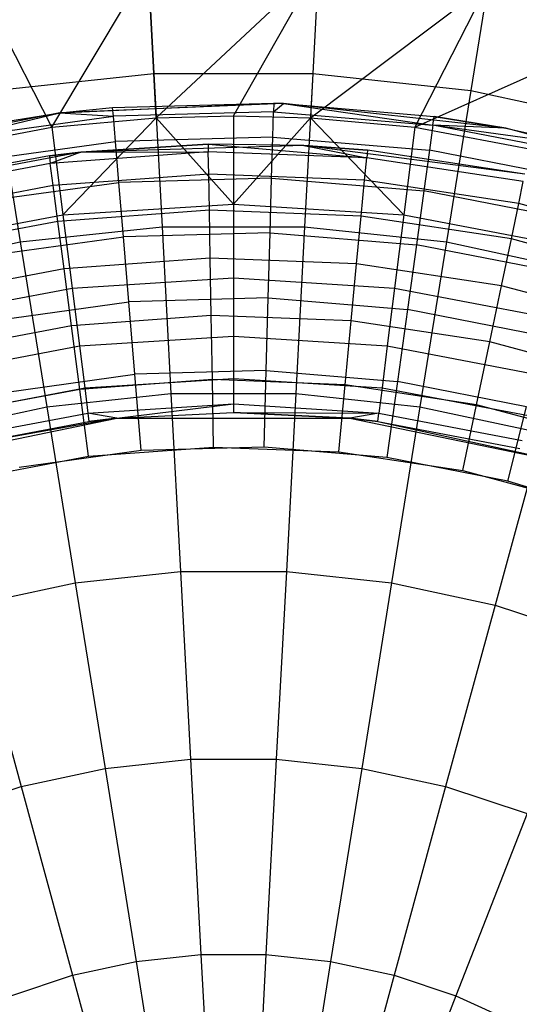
# Model space of a CAD drawing. Extents: x 0.1 to 16.1, y -3 to 3.
# Tile 54 of 65: x 7.8 to 8.5, y 0.8 to 2.2. Entities that reach past the tile are written whole.
import ezdxf

# ---------------------------------------------------------------- set-up
doc = ezdxf.new("R2010")
doc.units = 0
doc.header["$LTSCALE"] = 2.54
doc.layers.get('0').update_dxf_attribs({"color": 13, "linetype": 'CONTINUOUS'})

# ---------------------------------------------------------------- blocks, each defined once
blk = doc.blocks.new('DROPS_WOOD_D_PM_STL')
at = {"color": 0}
for p, q in [((7.9538, 2.3681, 3.2461), (7.9645, 2.1672, 3.0249)), ((7.9538, 2.3681, 3.2461), (7.9645, 2.1672, 3.0249)), ((8.2062, 2.3681, 3.2461), (8.1955, 2.1672, 3.0249)), ((8.2062, 2.3681, 3.2461), (8.1955, 2.1672, 3.0249)), ((8.4572, 2.3413, 3.2461), (8.4252, 2.1427, 3.0249)), ((8.4572, 2.3413, 3.2461), (8.4252, 2.1427, 3.0249)), ((7.816, 2.0894, 7.681), (7.9562, 2.3232, 7.3652)), ((7.816, 2.0894, 7.681), (7.9562, 2.3232, 7.3652)), ((7.9679, 2.103, 7.681), (7.9562, 2.3232, 7.3652)), ((7.9679, 2.103, 7.681), (7.9562, 2.3232, 7.3652)), ((7.9679, 2.103, 7.681), (8.2038, 2.3232, 7.3652)), ((7.9679, 2.103, 7.681), (8.2038, 2.3232, 7.3652)), ((8.08, 2.106, 7.681), (8.2038, 2.3232, 7.3652)), ((8.08, 2.106, 7.681), (8.2038, 2.3232, 7.3652)), ((8.2038, 2.3232, 7.3652), (8.1921, 2.103, 7.681)), ((8.2038, 2.3232, 7.3652), (8.1921, 2.103, 7.681)), ((7.816, 2.0894, 7.681), (7.7099, 2.2969, 7.3652)), ((7.816, 2.0894, 7.681), (7.7099, 2.2969, 7.3652)), ((8.1921, 2.103, 7.681), (8.4501, 2.2969, 7.3652)), ((8.1921, 2.103, 7.681), (8.4501, 2.2969, 7.3652)), ((8.4501, 2.2969, 7.3652), (8.344, 2.0894, 7.681)), ((8.4501, 2.2969, 7.3652), (8.344, 2.0894, 7.681)), ((8.344, 2.0894, 7.681), (8.6921, 2.2445, 7.3652)), ((8.344, 2.0894, 7.681), (8.6921, 2.2445, 7.3652)), ((7.7348, 2.1427, 3.0249), (7.9645, 2.1672, 3.0249)), ((7.7348, 2.1427, 3.0249), (7.9645, 2.1672, 3.0249)), ((7.9645, 2.1672, 3.0249), (7.9764, 1.9446, 2.8255)), ((7.9645, 2.1672, 3.0249), (8.1955, 2.1672, 3.0249)), ((7.9645, 2.1672, 3.0249), (7.9764, 1.9446, 2.8255)), ((7.9645, 2.1672, 3.0249), (8.1955, 2.1672, 3.0249)), ((8.1955, 2.1672, 3.0249), (8.1836, 1.9446, 2.8255)), ((8.1955, 2.1672, 3.0249), (8.1836, 1.9446, 2.8255)), ((8.1955, 2.1672, 3.0249), (8.4252, 2.1427, 3.0249)), ((8.1955, 2.1672, 3.0249), (8.4252, 2.1427, 3.0249)), ((7.7348, 2.1427, 3.0249), (7.7702, 1.9226, 2.8255)), ((7.7348, 2.1427, 3.0249), (7.7702, 1.9226, 2.8255)), ((8.4252, 2.1427, 3.0249), (8.3898, 1.9226, 2.8255)), ((8.4252, 2.1427, 3.0249), (8.3898, 1.9226, 2.8255)), ((8.4252, 2.1427, 3.0249), (8.651, 2.0938, 3.0249)), ((8.4252, 2.1427, 3.0249), (8.651, 2.0938, 3.0249)), ((7.8278, 2.11, 9.533), (8.1386, 2.1242, 15.533)), ((7.8278, 2.11, 9.533), (8.1386, 2.1242, 15.533)), ((8.1528, 2.1238, 9.533), (7.8278, 2.11, 9.533)), ((8.1528, 2.1238, 9.533), (7.8278, 2.11, 9.533)), ((7.8278, 2.11, 9.533), (7.9045, 2.1177, 15.533)), ((7.8278, 2.11, 15.533), (7.9045, 2.1177, 15.533)), ((7.8278, 2.11, 9.533), (7.9045, 2.1177, 15.533)), ((7.8278, 2.11, 15.533), (7.9045, 2.1177, 15.533)), ((7.9045, 2.1177, 15.533), (8.1386, 2.1242, 15.533)), ((7.9045, 2.1177, 15.533), (8.1386, 2.1242, 15.533)), ((7.9056, 2.1052, 15.6443), (7.9045, 2.1177, 15.533)), ((7.9056, 2.1052, 15.6443), (7.9045, 2.1177, 15.533)), ((8.1386, 2.1242, 15.533), (8.1382, 2.1117, 15.6443)), ((8.1386, 2.1242, 15.533), (8.1382, 2.1117, 15.6443)), ((8.1382, 2.1117, 15.6443), (8.1528, 2.1238, 15.533)), ((8.1382, 2.1117, 15.6443), (8.1528, 2.1238, 15.533)), ((8.1528, 2.1238, 9.533), (8.1386, 2.1242, 15.533)), ((8.1386, 2.1242, 15.533), (8.1528, 2.1238, 15.533)), ((8.1528, 2.1238, 9.533), (8.1386, 2.1242, 15.533)), ((8.1386, 2.1242, 15.533), (8.1528, 2.1238, 15.533)), ((8.4762, 2.0877, 9.533), (8.1528, 2.1238, 9.533)), ((8.1528, 2.1238, 9.533), (8.3719, 2.1049, 15.533)), ((8.1528, 2.1238, 9.533), (8.3719, 2.1049, 15.533)), ((8.1528, 2.1238, 9.533), (8.1528, 2.1238, 15.533)), ((8.1528, 2.1238, 15.533), (8.3719, 2.1049, 15.533)), ((8.1528, 2.1238, 9.533), (8.1528, 2.1238, 15.533)), ((8.4762, 2.0877, 9.533), (8.1528, 2.1238, 9.533)), ((8.1528, 2.1238, 15.533), (8.3719, 2.1049, 15.533)), ((8.1528, 2.1238, 15.533), (8.3702, 2.0924, 15.6443)), ((8.1528, 2.1238, 15.533), (8.3702, 2.0924, 15.6443)), ((7.8278, 2.11, 9.533), (7.5087, 2.0468, 9.533)), ((7.8278, 2.11, 9.533), (7.5087, 2.0468, 9.533)), ((7.6726, 2.0856, 15.533), (7.8278, 2.11, 9.533)), ((7.6726, 2.0856, 15.533), (7.8278, 2.11, 9.533)), ((7.6726, 2.0856, 15.533), (7.8278, 2.11, 15.533)), ((7.6726, 2.0856, 15.533), (7.8278, 2.11, 15.533)), ((7.675, 2.0733, 15.6443), (7.8278, 2.11, 15.533)), ((7.675, 2.0733, 15.6443), (7.8278, 2.11, 15.533)), ((7.675, 2.0733, 15.6443), (7.9056, 2.1052, 15.6443)), ((7.675, 2.0733, 15.6443), (7.9056, 2.1052, 15.6443)), ((7.816, 2.0894, 7.681), (7.9679, 2.103, 7.681)), ((7.816, 2.0894, 7.681), (7.9679, 2.103, 7.681)), ((7.8278, 2.11, 15.533), (7.8278, 2.11, 9.533)), ((7.8278, 2.11, 15.533), (7.8278, 2.11, 9.533)), ((7.8278, 2.11, 15.533), (7.9056, 2.1052, 15.6443)), ((7.8278, 2.11, 15.533), (7.9056, 2.1052, 15.6443)), ((7.8321, 1.962, 7.8696), (7.9679, 2.103, 7.681)), ((7.8321, 1.962, 7.8696), (7.9679, 2.103, 7.681)), ((8.1382, 2.1117, 15.6443), (7.9056, 2.1052, 15.6443)), ((8.1382, 2.1117, 15.6443), (7.9056, 2.1052, 15.6443)), ((7.9086, 2.0684, 15.7499), (7.9056, 2.1052, 15.6443)), ((7.9086, 2.0684, 15.7499), (7.9056, 2.1052, 15.6443)), ((7.9679, 2.103, 7.681), (8.08, 2.106, 7.681)), ((7.9679, 2.103, 7.681), (8.08, 2.106, 7.681)), ((7.9679, 2.103, 7.681), (8.08, 1.9776, 7.8696)), ((7.9679, 2.103, 7.681), (8.08, 1.9776, 7.8696)), ((8.08, 2.106, 7.681), (8.1921, 2.103, 7.681)), ((8.08, 2.106, 7.681), (8.08, 1.9776, 7.8696)), ((8.08, 2.106, 7.681), (8.1921, 2.103, 7.681)), ((8.08, 2.106, 7.681), (8.08, 1.9776, 7.8696)), ((8.08, 1.9776, 7.8696), (8.1921, 2.103, 7.681)), ((8.08, 1.9776, 7.8696), (8.1921, 2.103, 7.681)), ((8.1372, 2.0747, 15.7499), (8.1382, 2.1117, 15.6443)), ((8.1372, 2.0747, 15.7499), (8.1382, 2.1117, 15.6443)), ((8.1382, 2.1117, 15.6443), (8.3702, 2.0924, 15.6443)), ((8.1382, 2.1117, 15.6443), (8.3702, 2.0924, 15.6443)), ((8.1921, 2.103, 7.681), (8.344, 2.0894, 7.681)), ((8.1921, 2.103, 7.681), (8.344, 2.0894, 7.681)), ((8.1921, 2.103, 7.681), (8.3279, 1.962, 7.8696)), ((8.1921, 2.103, 7.681), (8.3279, 1.962, 7.8696)), ((8.3702, 2.0924, 15.6443), (8.3719, 2.1049, 15.533)), ((8.3702, 2.0924, 15.6443), (8.3719, 2.1049, 15.533)), ((8.4762, 2.0877, 9.533), (8.3719, 2.1049, 15.533)), ((8.3719, 2.1049, 15.533), (8.4762, 2.0877, 15.533)), ((8.4762, 2.0877, 9.533), (8.3719, 2.1049, 15.533)), ((8.3719, 2.1049, 15.533), (8.4762, 2.0877, 15.533)), ((7.5563, 2.0399, 7.681), (7.816, 2.0894, 7.681)), ((7.5563, 2.0399, 7.681), (7.816, 2.0894, 7.681)), ((7.816, 2.0894, 7.681), (7.8321, 1.962, 7.8696)), ((7.816, 2.0894, 7.681), (7.8321, 1.962, 7.8696)), ((8.344, 2.0894, 7.681), (8.3279, 1.962, 7.8696)), ((8.344, 2.0894, 7.681), (8.3279, 1.962, 7.8696)), ((8.344, 2.0894, 7.681), (8.6037, 2.0399, 7.681)), ((8.344, 2.0894, 7.681), (8.6037, 2.0399, 7.681)), ((8.3702, 2.0924, 15.6443), (8.3651, 2.0558, 15.7499)), ((8.3702, 2.0924, 15.6443), (8.3651, 2.0558, 15.7499)), ((8.5986, 2.0478, 15.6443), (8.3702, 2.0924, 15.6443)), ((8.6017, 2.06, 15.533), (8.3702, 2.0924, 15.6443)), ((8.5986, 2.0478, 15.6443), (8.3702, 2.0924, 15.6443)), ((8.6017, 2.06, 15.533), (8.3702, 2.0924, 15.6443)), ((8.4762, 2.0877, 15.533), (8.3702, 2.0924, 15.6443)), ((8.4762, 2.0877, 15.533), (8.3702, 2.0924, 15.6443)), ((8.1372, 2.0747, 15.7499), (7.9086, 2.0684, 15.7499)), ((8.1372, 2.0747, 15.7499), (7.9086, 2.0684, 15.7499)), ((8.1356, 2.0152, 15.8447), (8.1372, 2.0747, 15.7499)), ((8.1356, 2.0152, 15.8447), (8.1372, 2.0747, 15.7499)), ((8.1372, 2.0747, 15.7499), (8.3651, 2.0558, 15.7499)), ((8.1372, 2.0747, 15.7499), (8.3651, 2.0558, 15.7499)), ((8.7902, 2.0028, 9.533), (8.4762, 2.0877, 9.533)), ((8.4762, 2.0877, 9.533), (8.6017, 2.06, 15.533)), ((8.4762, 2.0877, 9.533), (8.6017, 2.06, 15.533)), ((8.4762, 2.0877, 9.533), (8.4762, 2.0877, 15.533)), ((8.4762, 2.0877, 15.533), (8.6017, 2.06, 15.533)), ((8.4762, 2.0877, 9.533), (8.4762, 2.0877, 15.533)), ((8.7902, 2.0028, 9.533), (8.4762, 2.0877, 9.533)), ((8.4762, 2.0877, 15.533), (8.6017, 2.06, 15.533)), ((7.6821, 2.037, 15.7499), (7.9086, 2.0684, 15.7499)), ((7.6821, 2.037, 15.7499), (7.9086, 2.0684, 15.7499)), ((7.8585, 2.0531, 9.533), (8.0434, 2.0647, 15.533)), ((8.0434, 2.0647, 15.533), (7.8585, 2.0531, 15.533)), ((7.8585, 2.0531, 9.533), (8.0434, 2.0647, 15.533)), ((8.0434, 2.0647, 15.533), (7.8585, 2.0531, 15.533)), ((8.1824, 2.0625, 9.533), (7.8585, 2.0531, 9.533)), ((8.1824, 2.0625, 9.533), (7.8585, 2.0531, 9.533)), ((7.9135, 2.009, 15.8447), (7.9086, 2.0684, 15.7499)), ((7.9135, 2.009, 15.8447), (7.9086, 2.0684, 15.7499)), ((8.1824, 2.0625, 9.533), (8.0434, 2.0647, 15.533)), ((8.1824, 2.0625, 9.533), (8.0434, 2.0647, 15.533)), ((8.1824, 2.0625, 15.533), (8.0434, 2.0647, 15.533)), ((8.0434, 2.0647, 15.533), (8.0436, 2.0536, 15.6309)), ((8.0434, 2.0647, 15.533), (8.0436, 2.0536, 15.6309)), ((8.0434, 2.0647, 15.533), (8.2738, 2.0448, 15.6309)), ((8.1824, 2.0625, 15.533), (8.0434, 2.0647, 15.533)), ((8.0434, 2.0647, 15.533), (8.2738, 2.0448, 15.6309)), ((8.5038, 2.021, 9.533), (8.1824, 2.0625, 9.533)), ((8.1824, 2.0625, 9.533), (8.1824, 2.0625, 15.533)), ((8.1824, 2.0625, 9.533), (8.1824, 2.0625, 15.533)), ((8.1824, 2.0625, 9.533), (8.2748, 2.0558, 15.533)), ((8.2748, 2.0558, 15.533), (8.1824, 2.0625, 15.533)), ((8.1824, 2.0625, 9.533), (8.2748, 2.0558, 15.533)), ((8.5038, 2.021, 9.533), (8.1824, 2.0625, 9.533)), ((8.1824, 2.0625, 15.533), (8.2738, 2.0448, 15.6309)), ((8.1824, 2.0625, 15.533), (8.2738, 2.0448, 15.6309)), ((8.2748, 2.0558, 15.533), (8.1824, 2.0625, 15.533)), ((7.8585, 2.0531, 9.533), (7.5401, 1.9932, 9.533)), ((7.8585, 2.0531, 9.533), (7.5401, 1.9932, 9.533)), ((7.8125, 2.0476, 15.533), (7.5849, 2.0048, 15.533)), ((7.8125, 2.0476, 15.533), (7.5849, 2.0048, 15.533)), ((7.8585, 2.0531, 15.533), (7.8125, 2.0476, 15.533)), ((7.8125, 2.0476, 15.533), (7.8585, 2.0531, 9.533)), ((7.8125, 2.0476, 15.533), (7.8585, 2.0531, 9.533)), ((7.8585, 2.0531, 15.533), (7.8125, 2.0476, 15.533)), ((7.8125, 2.0476, 15.533), (7.8139, 2.0367, 15.6309)), ((7.8125, 2.0476, 15.533), (7.8139, 2.0367, 15.6309)), ((8.0436, 2.0536, 15.6309), (7.8139, 2.0367, 15.6309)), ((8.0436, 2.0536, 15.6309), (7.8139, 2.0367, 15.6309)), ((7.8585, 2.0531, 15.533), (7.8139, 2.0367, 15.6309)), ((7.8585, 2.0531, 15.533), (7.8139, 2.0367, 15.6309)), ((7.8585, 2.0531, 15.533), (8.0436, 2.0536, 15.6309)), ((7.8585, 2.0531, 15.533), (8.0436, 2.0536, 15.6309)), ((7.8585, 2.0531, 9.533), (7.8585, 2.0531, 15.533)), ((7.8585, 2.0531, 9.533), (7.8585, 2.0531, 15.533)), ((8.2738, 2.0448, 15.6309), (8.0436, 2.0536, 15.6309)), ((8.0442, 2.0211, 15.7239), (8.0436, 2.0536, 15.6309)), ((8.2738, 2.0448, 15.6309), (8.0436, 2.0536, 15.6309)), ((8.0442, 2.0211, 15.7239), (8.0436, 2.0536, 15.6309)), ((8.2748, 2.0558, 15.533), (8.2738, 2.0448, 15.6309)), ((8.2748, 2.0558, 15.533), (8.2738, 2.0448, 15.6309)), ((8.5038, 2.021, 9.533), (8.2748, 2.0558, 15.533)), ((8.5038, 2.021, 9.533), (8.2748, 2.0558, 15.533)), ((8.5038, 2.021, 15.533), (8.2748, 2.0558, 15.533)), ((8.5038, 2.021, 15.533), (8.2748, 2.0558, 15.533)), ((8.3651, 2.0558, 15.7499), (8.3569, 1.9968, 15.8447)), ((8.3651, 2.0558, 15.7499), (8.3569, 1.9968, 15.8447)), ((8.5895, 2.012, 15.7499), (8.3651, 2.0558, 15.7499)), ((8.5895, 2.012, 15.7499), (8.3651, 2.0558, 15.7499)), ((7.8139, 2.0367, 15.6309), (7.5876, 1.9941, 15.6309)), ((7.8139, 2.0367, 15.6309), (7.5876, 1.9941, 15.6309)), ((7.8181, 2.0044, 15.7239), (7.8139, 2.0367, 15.6309)), ((7.8181, 2.0044, 15.7239), (7.8139, 2.0367, 15.6309)), ((8.2707, 2.0124, 15.7239), (8.2738, 2.0448, 15.6309)), ((8.2707, 2.0124, 15.7239), (8.2738, 2.0448, 15.6309)), ((8.5015, 2.0103, 15.6309), (8.2738, 2.0448, 15.6309)), ((8.5015, 2.0103, 15.6309), (8.2738, 2.0448, 15.6309)), ((8.0442, 2.0211, 15.7239), (7.8181, 2.0044, 15.7239)), ((8.0442, 2.0211, 15.7239), (7.8181, 2.0044, 15.7239)), ((8.2707, 2.0124, 15.7239), (8.0442, 2.0211, 15.7239)), ((8.0451, 1.9687, 15.8073), (8.0442, 2.0211, 15.7239)), ((8.2707, 2.0124, 15.7239), (8.0442, 2.0211, 15.7239)), ((8.0451, 1.9687, 15.8073), (8.0442, 2.0211, 15.7239)), ((7.8181, 2.0044, 15.7239), (7.5954, 1.9625, 15.7239)), ((7.8181, 2.0044, 15.7239), (7.5954, 1.9625, 15.7239)), ((7.6935, 1.9785, 15.8447), (7.9135, 2.009, 15.8447)), ((7.6935, 1.9785, 15.8447), (7.9135, 2.009, 15.8447)), ((7.8249, 1.9524, 15.8073), (7.8181, 2.0044, 15.7239)), ((7.8249, 1.9524, 15.8073), (7.8181, 2.0044, 15.7239)), ((8.1356, 2.0152, 15.8447), (7.9135, 2.009, 15.8447)), ((8.1356, 2.0152, 15.8447), (7.9135, 2.009, 15.8447)), ((7.9201, 1.9301, 15.9239), (7.9135, 2.009, 15.8447)), ((7.9201, 1.9301, 15.9239), (7.9135, 2.009, 15.8447)), ((8.1334, 1.936, 15.9239), (8.1356, 2.0152, 15.8447)), ((8.1334, 1.936, 15.9239), (8.1356, 2.0152, 15.8447)), ((8.1356, 2.0152, 15.8447), (8.3569, 1.9968, 15.8447)), ((8.1356, 2.0152, 15.8447), (8.3569, 1.9968, 15.8447)), ((8.2658, 1.9602, 15.8073), (8.2707, 2.0124, 15.7239)), ((8.2658, 1.9602, 15.8073), (8.2707, 2.0124, 15.7239)), ((8.4948, 1.9784, 15.7239), (8.2707, 2.0124, 15.7239)), ((8.4948, 1.9784, 15.7239), (8.2707, 2.0124, 15.7239)), ((8.4948, 1.9784, 15.7239), (8.5015, 2.0103, 15.6309)), ((8.4948, 1.9784, 15.7239), (8.5015, 2.0103, 15.6309)), ((8.3569, 1.9968, 15.8447), (8.346, 1.9184, 15.9239)), ((8.3569, 1.9968, 15.8447), (8.346, 1.9184, 15.9239)), ((8.5749, 1.9542, 15.8447), (8.3569, 1.9968, 15.8447)), ((8.5749, 1.9542, 15.8447), (8.3569, 1.9968, 15.8447)), ((7.8321, 1.962, 7.8696), (8.08, 1.9776, 7.8696)), ((7.8321, 1.962, 7.8696), (8.08, 1.9776, 7.8696)), ((8.08, 1.9776, 7.8696), (8.3279, 1.962, 7.8696)), ((8.08, 1.9776, 7.8696), (8.08, 1.8704, 8.071)), ((8.08, 1.9776, 7.8696), (8.3279, 1.962, 7.8696)), ((8.08, 1.9776, 7.8696), (8.08, 1.8704, 8.071)), ((8.4841, 1.9271, 15.8073), (8.4948, 1.9784, 15.7239)), ((8.4841, 1.9271, 15.8073), (8.4948, 1.9784, 15.7239)), ((8.7137, 1.9195, 15.7239), (8.4948, 1.9784, 15.7239)), ((8.7137, 1.9195, 15.7239), (8.4948, 1.9784, 15.7239)), ((7.5882, 1.9155, 7.8696), (7.8321, 1.962, 7.8696)), ((7.5882, 1.9155, 7.8696), (7.8321, 1.962, 7.8696)), ((8.0451, 1.9687, 15.8073), (7.8249, 1.9524, 15.8073)), ((8.0451, 1.9687, 15.8073), (7.8249, 1.9524, 15.8073)), ((7.8321, 1.962, 7.8696), (7.8456, 1.8556, 8.071)), ((7.8321, 1.962, 7.8696), (7.8456, 1.8556, 8.071)), ((8.2658, 1.9602, 15.8073), (8.0451, 1.9687, 15.8073)), ((8.0464, 1.899, 15.877), (8.0451, 1.9687, 15.8073)), ((8.2658, 1.9602, 15.8073), (8.0451, 1.9687, 15.8073)), ((8.0464, 1.899, 15.877), (8.0451, 1.9687, 15.8073)), ((8.2592, 1.8909, 15.877), (8.2658, 1.9602, 15.8073)), ((8.2592, 1.8909, 15.877), (8.2658, 1.9602, 15.8073)), ((8.4841, 1.9271, 15.8073), (8.2658, 1.9602, 15.8073)), ((8.4841, 1.9271, 15.8073), (8.2658, 1.9602, 15.8073)), ((8.3279, 1.962, 7.8696), (8.3144, 1.8556, 8.071)), ((8.3279, 1.962, 7.8696), (8.3144, 1.8556, 8.071)), ((8.3279, 1.962, 7.8696), (8.5718, 1.9155, 7.8696)), ((8.3279, 1.962, 7.8696), (8.5718, 1.9155, 7.8696)), ((7.8249, 1.9524, 15.8073), (7.6079, 1.9116, 15.8073)), ((7.8249, 1.9524, 15.8073), (7.6079, 1.9116, 15.8073)), ((7.8339, 1.8833, 15.877), (7.8249, 1.9524, 15.8073)), ((7.8339, 1.8833, 15.877), (7.8249, 1.9524, 15.8073)), ((7.7702, 1.9226, 2.8255), (7.9764, 1.9446, 2.8255)), ((7.7702, 1.9226, 2.8255), (7.9764, 1.9446, 2.8255)), ((8.1334, 1.936, 15.9239), (7.9201, 1.9301, 15.9239)), ((8.1334, 1.936, 15.9239), (7.9201, 1.9301, 15.9239)), ((7.9764, 1.9446, 2.8255), (7.9893, 1.7026, 2.6502)), ((7.9764, 1.9446, 2.8255), (8.1836, 1.9446, 2.8255)), ((7.9764, 1.9446, 2.8255), (7.9893, 1.7026, 2.6502)), ((7.9764, 1.9446, 2.8255), (8.1836, 1.9446, 2.8255)), ((8.1308, 1.8412, 15.9835), (8.1334, 1.936, 15.9239)), ((8.1308, 1.8412, 15.9835), (8.1334, 1.936, 15.9239)), ((8.1334, 1.936, 15.9239), (8.346, 1.9184, 15.9239)), ((8.1334, 1.936, 15.9239), (8.346, 1.9184, 15.9239)), ((8.1836, 1.9446, 2.8255), (8.1707, 1.7026, 2.6502)), ((8.1836, 1.9446, 2.8255), (8.1707, 1.7026, 2.6502)), ((8.1836, 1.9446, 2.8255), (8.3898, 1.9226, 2.8255)), ((8.1836, 1.9446, 2.8255), (8.3898, 1.9226, 2.8255)), ((7.5676, 1.8788, 2.8255), (7.7702, 1.9226, 2.8255)), ((7.5676, 1.8788, 2.8255), (7.7702, 1.9226, 2.8255)), ((7.7087, 1.9008, 15.9239), (7.9201, 1.9301, 15.9239)), ((7.7087, 1.9008, 15.9239), (7.9201, 1.9301, 15.9239)), ((7.7702, 1.9226, 2.8255), (7.8088, 1.6833, 2.6502)), ((7.7702, 1.9226, 2.8255), (7.8088, 1.6833, 2.6502)), ((7.9279, 1.8357, 15.9835), (7.9201, 1.9301, 15.9239)), ((7.9279, 1.8357, 15.9835), (7.9201, 1.9301, 15.9239)), ((8.346, 1.9184, 15.9239), (8.333, 1.8245, 15.9835)), ((8.346, 1.9184, 15.9239), (8.333, 1.8245, 15.9835)), ((8.5555, 1.8775, 15.9239), (8.346, 1.9184, 15.9239)), ((8.5555, 1.8775, 15.9239), (8.346, 1.9184, 15.9239)), ((8.3898, 1.9226, 2.8255), (8.3512, 1.6833, 2.6502)), ((8.3898, 1.9226, 2.8255), (8.3512, 1.6833, 2.6502)), ((8.3898, 1.9226, 2.8255), (8.5924, 1.8788, 2.8255)), ((8.3898, 1.9226, 2.8255), (8.5924, 1.8788, 2.8255)), ((8.4698, 1.8589, 15.877), (8.4841, 1.9271, 15.8073)), ((8.4698, 1.8589, 15.877), (8.4841, 1.9271, 15.8073)), ((8.6973, 1.8697, 15.8073), (8.4841, 1.9271, 15.8073)), ((8.6973, 1.8697, 15.8073), (8.4841, 1.9271, 15.8073)), ((8.0464, 1.899, 15.877), (7.8339, 1.8833, 15.877)), ((8.0464, 1.899, 15.877), (7.8339, 1.8833, 15.877)), ((8.2592, 1.8909, 15.877), (8.0464, 1.899, 15.877)), ((8.0478, 1.8156, 15.9294), (8.0464, 1.899, 15.877)), ((8.2592, 1.8909, 15.877), (8.0464, 1.899, 15.877)), ((8.0478, 1.8156, 15.9294), (8.0464, 1.899, 15.877)), ((8.2513, 1.8078, 15.9294), (8.2592, 1.8909, 15.877)), ((8.2513, 1.8078, 15.9294), (8.2592, 1.8909, 15.877)), ((8.4698, 1.8589, 15.877), (8.2592, 1.8909, 15.877)), ((8.4698, 1.8589, 15.877), (8.2592, 1.8909, 15.877)), ((7.8339, 1.8833, 15.877), (7.6246, 1.8439, 15.877)), ((7.8339, 1.8833, 15.877), (7.6246, 1.8439, 15.877)), ((7.8448, 1.8006, 15.9294), (7.8339, 1.8833, 15.877)), ((7.8448, 1.8006, 15.9294), (7.8339, 1.8833, 15.877)), ((7.8456, 1.8556, 8.071), (8.08, 1.8704, 8.071)), ((7.8456, 1.8556, 8.071), (8.08, 1.8704, 8.071)), ((8.08, 1.8704, 8.071), (8.08, 1.7857, 8.2829)), ((8.08, 1.8704, 8.071), (8.3144, 1.8556, 8.071)), ((8.08, 1.8704, 8.071), (8.3144, 1.8556, 8.071)), ((8.08, 1.8704, 8.071), (8.08, 1.7857, 8.2829)), ((7.6149, 1.8116, 8.071), (7.8456, 1.8556, 8.071)), ((7.6149, 1.8116, 8.071), (7.8456, 1.8556, 8.071)), ((7.8456, 1.8556, 8.071), (7.8562, 1.7716, 8.2829)), ((7.8456, 1.8556, 8.071), (7.8562, 1.7716, 8.2829)), ((8.3144, 1.8556, 8.071), (8.3038, 1.7716, 8.2829)), ((8.3144, 1.8556, 8.071), (8.3038, 1.7716, 8.2829)), ((8.3144, 1.8556, 8.071), (8.5451, 1.8116, 8.071)), ((8.3144, 1.8556, 8.071), (8.5451, 1.8116, 8.071)), ((8.4527, 1.7773, 15.9294), (8.4698, 1.8589, 15.877)), ((8.4527, 1.7773, 15.9294), (8.4698, 1.8589, 15.877)), ((8.6755, 1.8036, 15.877), (8.4698, 1.8589, 15.877)), ((8.6755, 1.8036, 15.877), (8.4698, 1.8589, 15.877)), ((7.7269, 1.8078, 15.9835), (7.9279, 1.8357, 15.9835)), ((7.7269, 1.8078, 15.9835), (7.9279, 1.8357, 15.9835)), ((8.1308, 1.8412, 15.9835), (7.9279, 1.8357, 15.9835)), ((8.1308, 1.8412, 15.9835), (7.9279, 1.8357, 15.9835)), ((7.9366, 1.7303, 16.0205), (7.9279, 1.8357, 15.9835)), ((7.9366, 1.7303, 16.0205), (7.9279, 1.8357, 15.9835)), ((8.1278, 1.7356, 16.0205), (8.1308, 1.8412, 15.9835)), ((8.1278, 1.7356, 16.0205), (8.1308, 1.8412, 15.9835)), ((8.1308, 1.8412, 15.9835), (8.333, 1.8245, 15.9835)), ((8.1308, 1.8412, 15.9835), (8.333, 1.8245, 15.9835)), ((8.333, 1.8245, 15.9835), (8.3185, 1.7198, 16.0205)), ((8.333, 1.8245, 15.9835), (8.3185, 1.7198, 16.0205)), ((8.5322, 1.7856, 15.9835), (8.333, 1.8245, 15.9835)), ((8.5322, 1.7856, 15.9835), (8.333, 1.8245, 15.9835)), ((8.0478, 1.8156, 15.9294), (7.8448, 1.8006, 15.9294)), ((8.0478, 1.8156, 15.9294), (7.8448, 1.8006, 15.9294)), ((8.2513, 1.8078, 15.9294), (8.0478, 1.8156, 15.9294)), ((8.0495, 1.7226, 15.962), (8.0478, 1.8156, 15.9294)), ((8.2513, 1.8078, 15.9294), (8.0478, 1.8156, 15.9294)), ((8.0495, 1.7226, 15.962), (8.0478, 1.8156, 15.9294)), ((8.2426, 1.7152, 15.962), (8.2513, 1.8078, 15.9294)), ((8.2426, 1.7152, 15.962), (8.2513, 1.8078, 15.9294)), ((8.4527, 1.7773, 15.9294), (8.2513, 1.8078, 15.9294)), ((8.4527, 1.7773, 15.9294), (8.2513, 1.8078, 15.9294)), ((7.8448, 1.8006, 15.9294), (7.6446, 1.7629, 15.9294)), ((7.8448, 1.8006, 15.9294), (7.6446, 1.7629, 15.9294)), ((7.8568, 1.7084, 15.962), (7.8448, 1.8006, 15.9294)), ((7.8568, 1.7084, 15.962), (7.8448, 1.8006, 15.9294)), ((7.8562, 1.7716, 8.2829), (8.08, 1.7857, 8.2829)), ((7.8562, 1.7716, 8.2829), (8.08, 1.7857, 8.2829)), ((8.08, 1.7857, 8.2829), (8.3038, 1.7716, 8.2829)), ((8.08, 1.7857, 8.2829), (8.08, 1.7244, 8.5026)), ((8.08, 1.7857, 8.2829), (8.08, 1.7244, 8.5026)), ((8.08, 1.7857, 8.2829), (8.3038, 1.7716, 8.2829)), ((8.4336, 1.6862, 15.962), (8.4527, 1.7773, 15.9294)), ((8.4336, 1.6862, 15.962), (8.4527, 1.7773, 15.9294)), ((8.6493, 1.7244, 15.9294), (8.4527, 1.7773, 15.9294)), ((8.6493, 1.7244, 15.9294), (8.4527, 1.7773, 15.9294)), ((7.6359, 1.7296, 8.2829), (7.8562, 1.7716, 8.2829)), ((7.6359, 1.7296, 8.2829), (7.8562, 1.7716, 8.2829)), ((7.8562, 1.7716, 8.2829), (7.8639, 1.7108, 8.5026)), ((7.8562, 1.7716, 8.2829), (7.8639, 1.7108, 8.5026)), ((8.3038, 1.7716, 8.2829), (8.2961, 1.7108, 8.5026)), ((8.3038, 1.7716, 8.2829), (8.2961, 1.7108, 8.5026)), ((8.3038, 1.7716, 8.2829), (8.5241, 1.7296, 8.2829)), ((8.3038, 1.7716, 8.2829), (8.5241, 1.7296, 8.2829)), ((8.1278, 1.7356, 16.0205), (7.9366, 1.7303, 16.0205)), ((8.1278, 1.7356, 16.0205), (7.9366, 1.7303, 16.0205)), ((8.1248, 1.6244, 16.033), (8.1278, 1.7356, 16.0205)), ((8.1248, 1.6244, 16.033), (8.1278, 1.7356, 16.0205)), ((8.1278, 1.7356, 16.0205), (8.3185, 1.7198, 16.0205)), ((8.1278, 1.7356, 16.0205), (8.3185, 1.7198, 16.0205)), ((7.7471, 1.7041, 16.0205), (7.9366, 1.7303, 16.0205)), ((7.7471, 1.7041, 16.0205), (7.9366, 1.7303, 16.0205)), ((8.0495, 1.7226, 15.962), (7.8568, 1.7084, 15.962)), ((8.0495, 1.7226, 15.962), (7.8568, 1.7084, 15.962)), ((7.8639, 1.7108, 8.5026), (8.08, 1.7244, 8.5026)), ((7.8639, 1.7108, 8.5026), (8.08, 1.7244, 8.5026)), ((7.9458, 1.6195, 16.033), (7.9366, 1.7303, 16.0205)), ((7.9458, 1.6195, 16.033), (7.9366, 1.7303, 16.0205)), ((8.2426, 1.7152, 15.962), (8.0495, 1.7226, 15.962)), ((8.0512, 1.6247, 15.973), (8.0495, 1.7226, 15.962)), ((8.2426, 1.7152, 15.962), (8.0495, 1.7226, 15.962)), ((8.0512, 1.6247, 15.973), (8.0495, 1.7226, 15.962)), ((8.08, 1.7244, 8.5026), (8.08, 1.6874, 8.7278)), ((8.08, 1.7244, 8.5026), (8.2961, 1.7108, 8.5026)), ((8.08, 1.7244, 8.5026), (8.08, 1.6874, 8.7278)), ((8.08, 1.7244, 8.5026), (8.2961, 1.7108, 8.5026)), ((8.3185, 1.7198, 16.0205), (8.3032, 1.6096, 16.033)), ((8.3185, 1.7198, 16.0205), (8.3032, 1.6096, 16.033)), ((8.5062, 1.6831, 16.0205), (8.3185, 1.7198, 16.0205)), ((8.5062, 1.6831, 16.0205), (8.3185, 1.7198, 16.0205)), ((7.6512, 1.6703, 8.5026), (7.8639, 1.7108, 8.5026)), ((7.6512, 1.6703, 8.5026), (7.8639, 1.7108, 8.5026)), ((7.8568, 1.7084, 15.962), (7.6669, 1.6727, 15.962)), ((7.8568, 1.7084, 15.962), (7.6669, 1.6727, 15.962)), ((7.8088, 1.6833, 2.6502), (7.9893, 1.7026, 2.6502)), ((7.8088, 1.6833, 2.6502), (7.9893, 1.7026, 2.6502)), ((7.8695, 1.6113, 15.973), (7.8568, 1.7084, 15.962)), ((7.8695, 1.6113, 15.973), (7.8568, 1.7084, 15.962)), ((7.8639, 1.7108, 8.5026), (7.8685, 1.6741, 8.7278)), ((7.8639, 1.7108, 8.5026), (7.8685, 1.6741, 8.7278)), ((7.9893, 1.7026, 2.6502), (8.1707, 1.7026, 2.6502)), ((7.9893, 1.7026, 2.6502), (8.003, 1.4439, 2.5009)), ((7.9893, 1.7026, 2.6502), (8.003, 1.4439, 2.5009)), ((7.9893, 1.7026, 2.6502), (8.1707, 1.7026, 2.6502)), ((8.1707, 1.7026, 2.6502), (8.157, 1.4439, 2.5009)), ((8.1707, 1.7026, 2.6502), (8.157, 1.4439, 2.5009)), ((8.1707, 1.7026, 2.6502), (8.3512, 1.6833, 2.6502)), ((8.1707, 1.7026, 2.6502), (8.3512, 1.6833, 2.6502)), ((8.2333, 1.6178, 15.973), (8.2426, 1.7152, 15.962)), ((8.2333, 1.6178, 15.973), (8.2426, 1.7152, 15.962)), ((8.4336, 1.6862, 15.962), (8.2426, 1.7152, 15.962)), ((8.4336, 1.6862, 15.962), (8.2426, 1.7152, 15.962)), ((8.2961, 1.7108, 8.5026), (8.2915, 1.6741, 8.7278)), ((8.2961, 1.7108, 8.5026), (8.2915, 1.6741, 8.7278)), ((8.2961, 1.7108, 8.5026), (8.5088, 1.6703, 8.5026)), ((8.2961, 1.7108, 8.5026), (8.5088, 1.6703, 8.5026)), ((7.6314, 1.645, 2.6502), (7.8088, 1.6833, 2.6502)), ((7.6314, 1.645, 2.6502), (7.8088, 1.6833, 2.6502)), ((7.6604, 1.6344, 8.7278), (7.8685, 1.6741, 8.7278)), ((7.6604, 1.6344, 8.7278), (7.8685, 1.6741, 8.7278)), ((7.8088, 1.6833, 2.6502), (7.85, 1.4276, 2.5009)), ((7.8088, 1.6833, 2.6502), (7.85, 1.4276, 2.5009)), ((7.8685, 1.6741, 8.7278), (8.08, 1.6874, 8.7278)), ((7.8685, 1.6741, 8.7278), (8.08, 1.6874, 8.7278)), ((7.8685, 1.6741, 8.7278), (7.8701, 1.6618, 8.9556)), ((7.9105, 1.6664, 8.9556), (7.8685, 1.6741, 8.7278)), ((7.8685, 1.6741, 8.7278), (7.8701, 1.6618, 8.9556)), ((7.9105, 1.6664, 8.9556), (7.8685, 1.6741, 8.7278)), ((7.9105, 1.6664, 8.9556), (8.08, 1.6874, 8.7278)), ((7.9105, 1.6664, 8.9556), (8.08, 1.6874, 8.7278)), ((7.9105, 1.6664, 8.9556), (8.08, 1.675, 8.9556)), ((7.9105, 1.6664, 10.1681), (8.08, 1.675, 8.9556)), ((7.9105, 1.6664, 10.1681), (8.08, 1.675, 8.9556)), ((7.9105, 1.6664, 8.9556), (8.08, 1.675, 8.9556)), ((8.08, 1.6874, 8.7278), (8.2915, 1.6741, 8.7278)), ((8.08, 1.6874, 8.7278), (8.08, 1.675, 8.9556)), ((8.08, 1.6874, 8.7278), (8.2915, 1.6741, 8.7278)), ((8.08, 1.6874, 8.7278), (8.08, 1.675, 8.9556)), ((8.08, 1.675, 8.9556), (8.2915, 1.6741, 8.7278)), ((8.08, 1.675, 8.9556), (8.2495, 1.6664, 8.9556)), ((8.08, 1.675, 8.9556), (8.2915, 1.6741, 8.7278)), ((8.2495, 1.6664, 10.1681), (8.08, 1.675, 8.9556)), ((8.2495, 1.6664, 10.1681), (8.08, 1.675, 8.9556)), ((8.08, 1.675, 8.9556), (8.2495, 1.6664, 8.9556)), ((8.2915, 1.6741, 8.7278), (8.2495, 1.6664, 8.9556)), ((8.2915, 1.6741, 8.7278), (8.2495, 1.6664, 8.9556)), ((8.2899, 1.6618, 8.9556), (8.2915, 1.6741, 8.7278)), ((8.2899, 1.6618, 8.9556), (8.2915, 1.6741, 8.7278)), ((8.2915, 1.6741, 8.7278), (8.4996, 1.6344, 8.7278)), ((8.2915, 1.6741, 8.7278), (8.4996, 1.6344, 8.7278)), ((8.3512, 1.6833, 2.6502), (8.31, 1.4276, 2.5009)), ((8.3512, 1.6833, 2.6502), (8.31, 1.4276, 2.5009)), ((8.3512, 1.6833, 2.6502), (8.5286, 1.645, 2.6502)), ((8.3512, 1.6833, 2.6502), (8.5286, 1.645, 2.6502)), ((8.4135, 1.5904, 15.973), (8.4336, 1.6862, 15.962)), ((8.4135, 1.5904, 15.973), (8.4336, 1.6862, 15.962)), ((8.6202, 1.636, 15.962), (8.4336, 1.6862, 15.962)), ((8.6202, 1.636, 15.962), (8.4336, 1.6862, 15.962)), ((8.4789, 1.5753, 16.033), (8.5062, 1.6831, 16.0205)), ((8.4789, 1.5753, 16.033), (8.5062, 1.6831, 16.0205)), ((7.5786, 1.5982, 10.1681), (7.9105, 1.6664, 10.1681)), ((7.5786, 1.5982, 10.1681), (7.9105, 1.6664, 10.1681)), ((7.9105, 1.6664, 10.1681), (7.6634, 1.6224, 8.9556)), ((7.9105, 1.6664, 10.1681), (7.6634, 1.6224, 8.9556)), ((7.6634, 1.6224, 8.9556), (7.8701, 1.6618, 8.9556)), ((7.6634, 1.6224, 8.9556), (7.8701, 1.6618, 8.9556)), ((7.8701, 1.6618, 8.9556), (7.9105, 1.6664, 8.9556)), ((7.9105, 1.6664, 10.1681), (7.8701, 1.6618, 8.9556)), ((7.9105, 1.6664, 10.1681), (7.8701, 1.6618, 8.9556)), ((7.8701, 1.6618, 8.9556), (7.9105, 1.6664, 8.9556)), ((7.9105, 1.6664, 10.1681), (8.2495, 1.6664, 10.1681)), ((7.9105, 1.6664, 8.9556), (7.9105, 1.6664, 10.1681)), ((7.9105, 1.6664, 8.9556), (7.9105, 1.6664, 10.1681)), ((7.9105, 1.6664, 10.1681), (8.2495, 1.6664, 10.1681)), ((8.2495, 1.6664, 8.9556), (8.2899, 1.6618, 8.9556)), ((8.2495, 1.6664, 10.1681), (8.2495, 1.6664, 8.9556)), ((8.2899, 1.6618, 8.9556), (8.2495, 1.6664, 10.1681)), ((8.2495, 1.6664, 8.9556), (8.2899, 1.6618, 8.9556)), ((8.2899, 1.6618, 8.9556), (8.2495, 1.6664, 10.1681)), ((8.2495, 1.6664, 10.1681), (8.5814, 1.5982, 10.1681)), ((8.2495, 1.6664, 10.1681), (8.2495, 1.6664, 8.9556)), ((8.2495, 1.6664, 10.1681), (8.5814, 1.5982, 10.1681)), ((8.2899, 1.6618, 8.9556), (8.4966, 1.6224, 8.9556)), ((8.2899, 1.6618, 8.9556), (8.4966, 1.6224, 8.9556)), ((8.2899, 1.6618, 8.9556), (8.5814, 1.5982, 10.1681)), ((8.2899, 1.6618, 8.9556), (8.5814, 1.5982, 10.1681)), ((8.5286, 1.645, 2.6502), (8.4604, 1.395, 2.5009)), ((8.5286, 1.645, 2.6502), (8.4604, 1.395, 2.5009)), ((7.9458, 1.6195, 16.033), (7.7685, 1.5949, 16.033)), ((7.9458, 1.6195, 16.033), (7.7685, 1.5949, 16.033)), ((7.8695, 1.6113, 15.973), (8.0512, 1.6247, 15.973)), ((7.8695, 1.6113, 15.973), (8.0512, 1.6247, 15.973)), ((8.1248, 1.6244, 16.033), (7.9458, 1.6195, 16.033)), ((8.1248, 1.6244, 16.033), (7.9458, 1.6195, 16.033)), ((8.0512, 1.6247, 15.973), (8.2333, 1.6178, 15.973)), ((8.0512, 1.6247, 15.973), (8.2333, 1.6178, 15.973)), ((8.3032, 1.6096, 16.033), (8.1248, 1.6244, 16.033)), ((8.3032, 1.6096, 16.033), (8.1248, 1.6244, 16.033)), ((8.2333, 1.6178, 15.973), (8.4135, 1.5904, 15.973)), ((8.2333, 1.6178, 15.973), (8.4135, 1.5904, 15.973)), ((7.6904, 1.5776, 15.973), (7.8695, 1.6113, 15.973)), ((7.6904, 1.5776, 15.973), (7.8695, 1.6113, 15.973)), ((8.4789, 1.5753, 16.033), (8.3032, 1.6096, 16.033)), ((8.4789, 1.5753, 16.033), (8.3032, 1.6096, 16.033)), ((8.4135, 1.5904, 15.973), (8.5895, 1.5431, 15.973)), ((8.4135, 1.5904, 15.973), (8.5895, 1.5431, 15.973)), ((8.6498, 1.5218, 16.033), (8.4789, 1.5753, 16.033)), ((8.6498, 1.5218, 16.033), (8.4789, 1.5753, 16.033)), ((7.85, 1.4276, 2.5009), (8.003, 1.4439, 2.5009)), ((7.85, 1.4276, 2.5009), (8.003, 1.4439, 2.5009)), ((8.003, 1.4439, 2.5009), (8.0176, 1.1712, 2.379)), ((8.003, 1.4439, 2.5009), (8.157, 1.4439, 2.5009)), ((8.003, 1.4439, 2.5009), (8.0176, 1.1712, 2.379)), ((8.003, 1.4439, 2.5009), (8.157, 1.4439, 2.5009)), ((8.157, 1.4439, 2.5009), (8.1424, 1.1712, 2.379)), ((8.157, 1.4439, 2.5009), (8.1424, 1.1712, 2.379)), ((8.157, 1.4439, 2.5009), (8.31, 1.4276, 2.5009)), ((8.157, 1.4439, 2.5009), (8.31, 1.4276, 2.5009)), ((7.6996, 1.395, 2.5009), (7.85, 1.4276, 2.5009)), ((7.6996, 1.395, 2.5009), (7.85, 1.4276, 2.5009)), ((7.85, 1.4276, 2.5009), (7.8934, 1.1579, 2.379)), ((7.85, 1.4276, 2.5009), (7.8934, 1.1579, 2.379)), ((8.31, 1.4276, 2.5009), (8.2666, 1.1579, 2.379)), ((8.31, 1.4276, 2.5009), (8.2666, 1.1579, 2.379)), ((8.31, 1.4276, 2.5009), (8.4604, 1.395, 2.5009)), ((8.31, 1.4276, 2.5009), (8.4604, 1.395, 2.5009)), ((7.6996, 1.395, 2.5009), (7.7714, 1.1315, 2.379)), ((7.6996, 1.395, 2.5009), (7.7714, 1.1315, 2.379)), ((8.4604, 1.395, 2.5009), (8.3886, 1.1315, 2.379)), ((8.4604, 1.395, 2.5009), (8.3886, 1.1315, 2.379)), ((8.4604, 1.395, 2.5009), (8.6066, 1.3467, 2.5009)), ((8.4604, 1.395, 2.5009), (8.6066, 1.3467, 2.5009)), ((7.8934, 1.1579, 2.379), (8.0176, 1.1712, 2.379)), ((7.8934, 1.1579, 2.379), (8.0176, 1.1712, 2.379)), ((8.0176, 1.1712, 2.379), (8.1424, 1.1712, 2.379)), ((8.0176, 1.1712, 2.379), (8.0327, 0.8874, 2.286)), ((8.0176, 1.1712, 2.379), (8.0327, 0.8874, 2.286)), ((8.0176, 1.1712, 2.379), (8.1424, 1.1712, 2.379)), ((8.1424, 1.1712, 2.379), (8.1273, 0.8874, 2.286)), ((8.1424, 1.1712, 2.379), (8.1273, 0.8874, 2.286)), ((8.1424, 1.1712, 2.379), (8.2666, 1.1579, 2.379)), ((8.1424, 1.1712, 2.379), (8.2666, 1.1579, 2.379)), ((7.7714, 1.1315, 2.379), (7.8934, 1.1579, 2.379)), ((7.7714, 1.1315, 2.379), (7.8934, 1.1579, 2.379)), ((7.8934, 1.1579, 2.379), (7.9387, 0.8773, 2.286)), ((7.8934, 1.1579, 2.379), (7.9387, 0.8773, 2.286)), ((8.2666, 1.1579, 2.379), (8.2213, 0.8773, 2.286)), ((8.2666, 1.1579, 2.379), (8.2213, 0.8773, 2.286)), ((8.2666, 1.1579, 2.379), (8.3886, 1.1315, 2.379)), ((8.2666, 1.1579, 2.379), (8.3886, 1.1315, 2.379)), ((7.6529, 1.0923, 2.379), (7.7714, 1.1315, 2.379)), ((7.6529, 1.0923, 2.379), (7.7714, 1.1315, 2.379)), ((7.7714, 1.1315, 2.379), (7.8462, 0.8573, 2.286)), ((7.7714, 1.1315, 2.379), (7.8462, 0.8573, 2.286)), ((8.3886, 1.1315, 2.379), (8.3138, 0.8573, 2.286)), ((8.3886, 1.1315, 2.379), (8.3138, 0.8573, 2.286)), ((8.3886, 1.1315, 2.379), (8.5071, 1.0923, 2.379)), ((8.3886, 1.1315, 2.379), (8.5071, 1.0923, 2.379)), ((8.5071, 1.0923, 2.379), (8.4036, 0.8276, 2.286)), ((8.5071, 1.0923, 2.379), (8.4036, 0.8276, 2.286)), ((7.9387, 0.8773, 2.286), (8.0327, 0.8874, 2.286)), ((7.9387, 0.8773, 2.286), (8.0327, 0.8874, 2.286)), ((8.0327, 0.8874, 2.286), (8.1273, 0.8874, 2.286)), ((8.0327, 0.8874, 2.286), (8.0483, 0.5955, 2.2228)), ((8.0327, 0.8874, 2.286), (8.0483, 0.5955, 2.2228)), ((8.0327, 0.8874, 2.286), (8.1273, 0.8874, 2.286)), ((8.1273, 0.8874, 2.286), (8.1117, 0.5955, 2.2228)), ((8.1273, 0.8874, 2.286), (8.1117, 0.5955, 2.2228)), ((8.1273, 0.8874, 2.286), (8.2213, 0.8773, 2.286)), ((8.1273, 0.8874, 2.286), (8.2213, 0.8773, 2.286)), ((7.8462, 0.8573, 2.286), (7.9387, 0.8773, 2.286)), ((7.8462, 0.8573, 2.286), (7.9387, 0.8773, 2.286)), ((7.9387, 0.8773, 2.286), (7.9851, 0.5887, 2.2228)), ((7.9387, 0.8773, 2.286), (7.9851, 0.5887, 2.2228)), ((8.2213, 0.8773, 2.286), (8.1749, 0.5887, 2.2228)), ((8.2213, 0.8773, 2.286), (8.1749, 0.5887, 2.2228)), ((8.2213, 0.8773, 2.286), (8.3138, 0.8573, 2.286)), ((8.2213, 0.8773, 2.286), (8.3138, 0.8573, 2.286)), ((7.7564, 0.8276, 2.286), (7.8462, 0.8573, 2.286)), ((7.7564, 0.8276, 2.286), (7.8462, 0.8573, 2.286)), ((7.8462, 0.8573, 2.286), (7.9231, 0.5753, 2.2228)), ((7.8462, 0.8573, 2.286), (7.9231, 0.5753, 2.2228)), ((8.3138, 0.8573, 2.286), (8.2369, 0.5753, 2.2228)), ((8.3138, 0.8573, 2.286), (8.2369, 0.5753, 2.2228)), ((8.3138, 0.8573, 2.286), (8.4036, 0.8276, 2.286)), ((8.3138, 0.8573, 2.286), (8.4036, 0.8276, 2.286)), ((8.4036, 0.8276, 2.286), (8.2972, 0.5554, 2.2228)), ((8.4036, 0.8276, 2.286), (8.2972, 0.5554, 2.2228)), ((8.4036, 0.8276, 2.286), (8.4897, 0.7885, 2.286)), ((8.4036, 0.8276, 2.286), (8.4897, 0.7885, 2.286))]:
    blk.add_line(p, q, dxfattribs=at)

msp = doc.modelspace()

# ---------------------------------------------------------------- block references
at = {"color": 250}
msp.add_blockref('DROPS_WOOD_D_PM_STL', (0, 0), dxfattribs=at)

doc.saveas('drawing.dxf')
